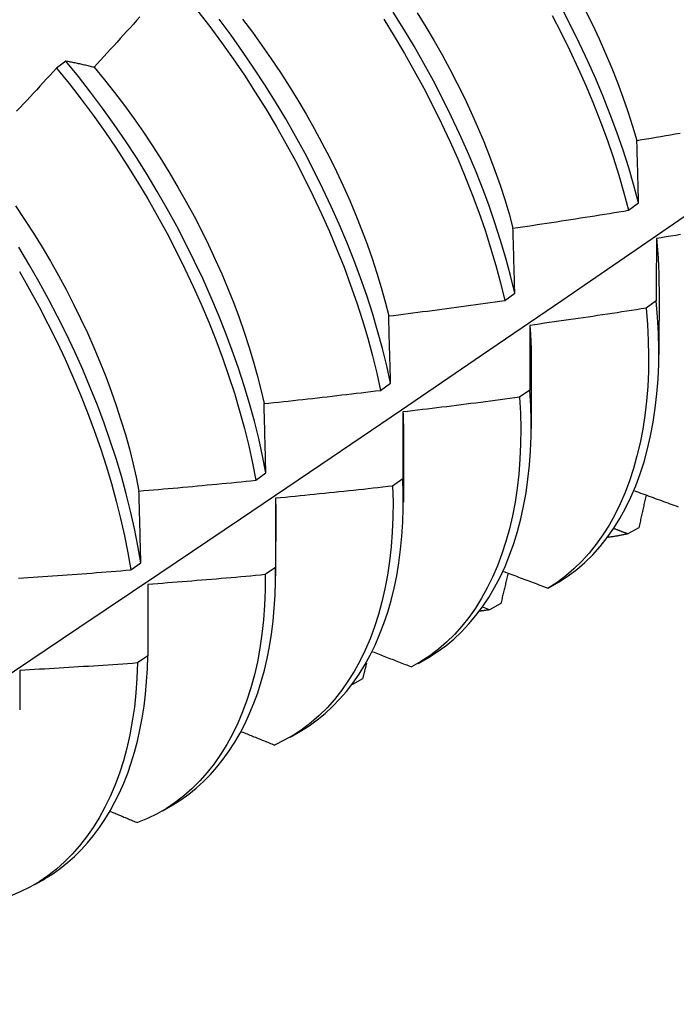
# Model space of a CAD drawing. Header units: inches. Extents: x 17 to 237, y 17 to 149.
# Tile 107 of 115: x 212.348 to 212.527, y 103.145 to 103.413. Entities that reach past the tile are written whole.
import ezdxf

# ---------------------------------------------------------------- set-up
doc = ezdxf.new("R2010")
doc.units = ezdxf.units.IN
doc.header["$MEASUREMENT"] = 0
doc.layers.add('Visible Edges(ANSI)', color=7, linetype='Continuous', lineweight=25)

msp = doc.modelspace()

# ---------------------------------------------------------------- linework, layer by layer
at = {"layer": 'Visible Edges(ANSI)'}
for p, q in [((212.3608, 103.40171), (212.35825, 103.39977)), ((212.51404, 103.36111), (212.51676, 103.36309)), ((212.48031, 103.33656), (212.48304, 103.33854)), ((212.52232, 103.34028), (212.5223, 103.32179)), ((212.52156, 103.33639), (212.51878, 103.33442)), ((212.48753, 103.32019), (212.4875, 103.3017)), ((212.44647, 103.31204), (212.44921, 103.31402)), ((212.48712, 103.31212), (212.48433, 103.31017)), ((212.45273, 103.3001), (212.4527, 103.28161)), ((212.41252, 103.28757), (212.41526, 103.28954)), ((212.45256, 103.28792), (212.44977, 103.28597)), ((212.41793, 103.28001), (212.41791, 103.26152)), ((212.51682, 103.27464), (212.51379, 103.27296)), ((212.37844, 103.26313), (212.3812, 103.26511)), ((212.41789, 103.26379), (212.41508, 103.26185)), ((212.38313, 103.25918), (212.38309, 103.23974)), ((212.49212, 103.25816), (212.49513, 103.2599)), ((212.4762, 103.2523), (212.47438, 103.25301)), ((212.47924, 103.25396), (212.4762, 103.2523)), ((212.38309, 103.23974), (212.38028, 103.2378)), ((212.45669, 103.2377), (212.45951, 103.23932)), ((212.44159, 103.23344), (212.43888, 103.23197)), ((212.4219, 103.21761), (212.42471, 103.21923)), ((212.3871, 103.19752), (212.38991, 103.19914)), ((212.3523, 103.17743), (212.35511, 103.17905))]:
    msp.add_line(p, q, dxfattribs=at)
at = {"layer": 'Visible Edges(ANSI)', "flags": 128}
for points in [[(212.38095, 103.41379), (212.38006, 103.4128), (212.37917, 103.41181), (212.37828, 103.41082), (212.37739, 103.40984), (212.3765, 103.40885), (212.37561, 103.40787), (212.37472, 103.40688), (212.37383, 103.4059), (212.37293, 103.40492), (212.37204, 103.40394), (212.37114, 103.40296), (212.37025, 103.40198), (212.36935, 103.401), (212.36846, 103.40002)], [(212.39665, 103.41542), (212.39997, 103.41114), (212.4032, 103.40678), (212.40635, 103.40235), (212.40941, 103.39785), (212.41238, 103.39329), (212.41526, 103.38867), (212.41805, 103.384), (212.42073, 103.37929), (212.42331, 103.37454), (212.42579, 103.36976), (212.42817, 103.36496), (212.43043, 103.36013), (212.43258, 103.35529), (212.43462, 103.35044), (212.43654, 103.34558), (212.43834, 103.34073), (212.44002, 103.33589), (212.44157, 103.33107), (212.44299, 103.32627), (212.44429, 103.32149), (212.44545, 103.31675), (212.44647, 103.31204)], [(212.48304, 103.33854), (212.48189, 103.34328), (212.48059, 103.34806), (212.47917, 103.35287), (212.47762, 103.35769), (212.47594, 103.36253), (212.47413, 103.36738), (212.47221, 103.37223), (212.47017, 103.37708), (212.46801, 103.38192), (212.46574, 103.38675), (212.46337, 103.39155), (212.46088, 103.39633), (212.45829, 103.40108), (212.4556, 103.40579), (212.45282, 103.41045), (212.44994, 103.41507)], [(212.45648, 103.41489), (212.45882, 103.41109), (212.46108, 103.40726), (212.46326, 103.4034), (212.46537, 103.39951), (212.46739, 103.3956), (212.46932, 103.39167), (212.47117, 103.38772), (212.47293, 103.38377), (212.47459, 103.37981), (212.47617, 103.37585), (212.47764, 103.37189), (212.47902, 103.36794), (212.4803, 103.36401), (212.48148, 103.36009), (212.48255, 103.35619)], [(212.49321, 103.41415), (212.49569, 103.40937), (212.49805, 103.40456), (212.50031, 103.39973), (212.50245, 103.39489), (212.50448, 103.39004), (212.50639, 103.38519), (212.50817, 103.38034), (212.50983, 103.37551), (212.51137, 103.37068), (212.51277, 103.36588), (212.51404, 103.36111)], [(212.51676, 103.36309), (212.51548, 103.36787), (212.51407, 103.37267), (212.51252, 103.3775), (212.51085, 103.38234), (212.50906, 103.38718), (212.50714, 103.39203), (212.50511, 103.39688), (212.50295, 103.40172), (212.50069, 103.40655), (212.49832, 103.41136), (212.49583, 103.41614)], [(212.50223, 103.41561), (212.50416, 103.41168), (212.50601, 103.40774), (212.50777, 103.40379), (212.50943, 103.39983), (212.511, 103.39587), (212.51248, 103.39191), (212.51385, 103.38796), (212.51513, 103.38403), (212.5163, 103.38011)], [(212.44921, 103.31402), (212.44818, 103.31873), (212.44701, 103.32348), (212.4457, 103.32825), (212.44427, 103.33306), (212.44271, 103.33789), (212.44102, 103.34273), (212.43921, 103.34758), (212.43728, 103.35243), (212.43523, 103.35728), (212.43307, 103.36212), (212.4308, 103.36694), (212.42842, 103.37175), (212.42593, 103.37653), (212.42334, 103.38127), (212.42065, 103.38598), (212.41786, 103.39065), (212.41497, 103.39526), (212.41199, 103.39982), (212.40892, 103.40431), (212.40577, 103.40874), (212.40253, 103.41309)], [(212.40888, 103.41315), (212.41157, 103.4096), (212.41419, 103.406), (212.41674, 103.40234), (212.41923, 103.39863), (212.42164, 103.39487), (212.42398, 103.39108), (212.42624, 103.38725), (212.42842, 103.38339), (212.43053, 103.3795), (212.43255, 103.37559), (212.43448, 103.37165), (212.43633, 103.36771), (212.43809, 103.36375), (212.43975, 103.35979), (212.44133, 103.35583), (212.44281, 103.35188), (212.44419, 103.34793), (212.44547, 103.34399), (212.44665, 103.34007), (212.44773, 103.33618), (212.4487, 103.3323)], [(212.44735, 103.4131), (212.45022, 103.40848), (212.453, 103.40381), (212.45568, 103.3991), (212.45826, 103.39435), (212.46074, 103.38956), (212.46311, 103.38476), (212.46537, 103.37993), (212.46752, 103.37509), (212.46955, 103.37024), (212.47146, 103.36539), (212.47326, 103.36054), (212.47493, 103.3557), (212.47647, 103.35088), (212.47788, 103.34607), (212.47917, 103.3413), (212.48031, 103.33656)], [(212.36846, 103.40002), (212.36813, 103.4001), (212.3678, 103.40018), (212.36747, 103.40026), (212.36715, 103.40034), (212.36683, 103.40041), (212.3665, 103.40049), (212.36618, 103.40057), (212.36586, 103.40064), (212.36553, 103.40071), (212.36521, 103.40079), (212.36489, 103.40086), (212.36457, 103.40093), (212.36426, 103.401), (212.36394, 103.40107), (212.36362, 103.40114), (212.36331, 103.4012), (212.36299, 103.40127), (212.36268, 103.40133), (212.36236, 103.4014), (212.36205, 103.40146), (212.36174, 103.40153), (212.36142, 103.40159), (212.36111, 103.40165), (212.3608, 103.40171)], [(212.41526, 103.28954), (212.41435, 103.29421), (212.41331, 103.29892), (212.41212, 103.30367), (212.41081, 103.30845), (212.40937, 103.31325), (212.4078, 103.31808), (212.4061, 103.32292), (212.40429, 103.32777), (212.40235, 103.33263), (212.4003, 103.33748), (212.39814, 103.34232), (212.39586, 103.34714), (212.39348, 103.35195), (212.39098, 103.35673), (212.38839, 103.36147), (212.38569, 103.36618), (212.3829, 103.37084), (212.38001, 103.37545), (212.37703, 103.38), (212.37395, 103.38449), (212.37079, 103.38891), (212.36754, 103.39326), (212.36421, 103.39753), (212.3608, 103.40171)], [(212.35825, 103.39977), (212.35735, 103.39879), (212.35645, 103.39782), (212.35555, 103.39685), (212.35465, 103.39587), (212.35374, 103.3949), (212.35284, 103.39393), (212.35193, 103.39296), (212.35103, 103.39199), (212.35012, 103.39102), (212.34921, 103.39005), (212.3483, 103.38908), (212.34739, 103.38812)], [(212.35825, 103.39977), (212.36166, 103.39558), (212.36498, 103.39131), (212.36822, 103.38696), (212.37138, 103.38253), (212.37445, 103.37803), (212.37742, 103.37347), (212.38031, 103.36886), (212.38309, 103.3642), (212.38578, 103.35949), (212.38837, 103.35474), (212.39085, 103.34996), (212.39323, 103.34515), (212.39549, 103.34033), (212.39765, 103.33549), (212.39969, 103.33064), (212.40162, 103.32578), (212.40342, 103.32093), (212.40511, 103.31609), (212.40667, 103.31126), (212.4081, 103.30646), (212.40941, 103.30168), (212.41058, 103.29693), (212.41161, 103.29223), (212.41252, 103.28757)], [(212.36846, 103.40002), (212.37128, 103.39661), (212.37403, 103.39313), (212.37672, 103.38958), (212.37935, 103.38598), (212.38191, 103.38232), (212.38439, 103.37861), (212.3868, 103.37486), (212.38914, 103.37107), (212.3914, 103.36724), (212.39359, 103.36337), (212.39569, 103.35948), (212.39771, 103.35557), (212.39964, 103.35164), (212.40149, 103.3477), (212.40325, 103.34374), (212.40491, 103.33978), (212.40649, 103.33582), (212.40797, 103.33186), (212.40935, 103.32791), (212.41064, 103.32397), (212.41182, 103.32006), (212.4129, 103.31616), (212.41388, 103.31229), (212.41475, 103.30844)], [(212.5163, 103.38011), (212.51761, 103.38033), (212.51892, 103.38055), (212.52022, 103.38077), (212.52153, 103.381), (212.52284, 103.38122), (212.52415, 103.38145), (212.52546, 103.38167), (212.52676, 103.3819), (212.52807, 103.38213)], [(212.51676, 103.36309), (212.51674, 103.36381), (212.51672, 103.36453), (212.5167, 103.36525), (212.51668, 103.36597), (212.51666, 103.36669), (212.51664, 103.3674), (212.51663, 103.36812), (212.51661, 103.36883), (212.51659, 103.36954), (212.51657, 103.37025), (212.51655, 103.37096), (212.51653, 103.37167), (212.51651, 103.37238), (212.51649, 103.37309), (212.51647, 103.3738), (212.51645, 103.3745), (212.51643, 103.37521), (212.51641, 103.37591), (212.51639, 103.37661), (212.51638, 103.37731), (212.51636, 103.37801), (212.51634, 103.37871), (212.51632, 103.37941), (212.5163, 103.38011)], [(212.20908, 103.14484), (212.23138, 103.1594), (212.25364, 103.174), (212.27586, 103.18863), (212.29803, 103.20329), (212.32017, 103.21798), (212.34227, 103.2327), (212.36432, 103.24745), (212.38634, 103.26223), (212.40831, 103.27703), (212.43025, 103.29186), (212.45215, 103.30671), (212.474, 103.32159), (212.49582, 103.33649), (212.51759, 103.35141), (212.53933, 103.36635)], [(212.34707, 103.3623), (212.34956, 103.3586), (212.35197, 103.35485), (212.35431, 103.35105), (212.35657, 103.34722), (212.35875, 103.34336), (212.36085, 103.33947), (212.36287, 103.33556), (212.3648, 103.33163), (212.36665, 103.32768), (212.36841, 103.32373), (212.37008, 103.31977), (212.37165, 103.3158), (212.37313, 103.31185), (212.37452, 103.3079), (212.3758, 103.30396), (212.37699, 103.30004), (212.37808, 103.29614), (212.37906, 103.29227), (212.37994, 103.28843), (212.3807, 103.28462)], [(212.48255, 103.35619), (212.48386, 103.35639), (212.48518, 103.35658), (212.48649, 103.35677), (212.48781, 103.35697), (212.48912, 103.35717), (212.49043, 103.35736), (212.49175, 103.35756), (212.49306, 103.35776), (212.49437, 103.35796), (212.49568, 103.35817), (212.497, 103.35837), (212.49831, 103.35857), (212.49962, 103.35878), (212.50093, 103.35899), (212.50225, 103.35919), (212.50356, 103.3594), (212.50487, 103.35961), (212.50618, 103.35982), (212.50749, 103.36003), (212.5088, 103.36025), (212.51011, 103.36046), (212.51142, 103.36068), (212.51273, 103.36089), (212.51404, 103.36111)], [(212.48304, 103.33854), (212.48302, 103.33929), (212.483, 103.34003), (212.48298, 103.34078), (212.48296, 103.34152), (212.48294, 103.34227), (212.48292, 103.34301), (212.4829, 103.34375), (212.48288, 103.34449), (212.48286, 103.34523), (212.48284, 103.34597), (212.48282, 103.3467), (212.4828, 103.34744), (212.48278, 103.34817), (212.48276, 103.34891), (212.48274, 103.34964), (212.48272, 103.35037), (212.48269, 103.3511), (212.48267, 103.35183), (212.48265, 103.35256), (212.48263, 103.35329), (212.48261, 103.35402), (212.48259, 103.35474), (212.48257, 103.35547), (212.48255, 103.35619)], [(212.52162, 103.35339), (212.52161, 103.35269), (212.52161, 103.35199), (212.52161, 103.35129), (212.5216, 103.35059), (212.5216, 103.34989), (212.5216, 103.34919), (212.52159, 103.34849), (212.52159, 103.34779), (212.52159, 103.34708), (212.52158, 103.34637), (212.52158, 103.34567), (212.52158, 103.34496), (212.52158, 103.34425), (212.52157, 103.34354), (212.52157, 103.34283), (212.52157, 103.34212), (212.52157, 103.34141), (212.52157, 103.34069), (212.52156, 103.33998), (212.52156, 103.33926), (212.52156, 103.33854), (212.52156, 103.33783), (212.52156, 103.33711), (212.52156, 103.33639)], [(212.52819, 103.35445), (212.52687, 103.35424), (212.52556, 103.35402), (212.52425, 103.35381), (212.52293, 103.3536), (212.52162, 103.35339)], [(212.52162, 103.35339), (212.52168, 103.35283), (212.52173, 103.35226), (212.52178, 103.35171), (212.52183, 103.35115), (212.52188, 103.35059), (212.52193, 103.35004), (212.52197, 103.34948), (212.52201, 103.34893), (212.52205, 103.34838), (212.52208, 103.34783), (212.52212, 103.34728), (212.52214, 103.34674), (212.52217, 103.34619), (212.5222, 103.34565), (212.52222, 103.34511), (212.52224, 103.34457), (212.52225, 103.34403), (212.52227, 103.34349), (212.52228, 103.34296), (212.52229, 103.34242), (212.52229, 103.34189), (212.5223, 103.34136), (212.5223, 103.34083), (212.5223, 103.34031)], [(212.3812, 103.26511), (212.38041, 103.26973), (212.37949, 103.27439), (212.37843, 103.27911), (212.37724, 103.28386), (212.37591, 103.28864), (212.37446, 103.29345), (212.37289, 103.29828), (212.37119, 103.30312), (212.36937, 103.30797), (212.36743, 103.31283), (212.36537, 103.31768), (212.3632, 103.32252), (212.36092, 103.32734), (212.35854, 103.33215), (212.35604, 103.33692), (212.35344, 103.34166), (212.35074, 103.34637), (212.34795, 103.35103)], [(212.34814, 103.34439), (212.35083, 103.33968), (212.35342, 103.33494), (212.35591, 103.33016), (212.35829, 103.32535), (212.36056, 103.32053), (212.36272, 103.31569), (212.36477, 103.31084), (212.3667, 103.30598), (212.36851, 103.30113), (212.3702, 103.29629), (212.37176, 103.29146), (212.37321, 103.28665), (212.37452, 103.28187), (212.3757, 103.27712), (212.37675, 103.27241), (212.37766, 103.26775), (212.37844, 103.26313)], [(212.4487, 103.3323), (212.45002, 103.33247), (212.45134, 103.33263), (212.45266, 103.3328), (212.45398, 103.33297), (212.45529, 103.33314), (212.45661, 103.33331), (212.45793, 103.33348), (212.45925, 103.33365), (212.46057, 103.33383), (212.46189, 103.334), (212.4632, 103.33418), (212.46452, 103.33436), (212.46584, 103.33453), (212.46715, 103.33471), (212.46847, 103.33489), (212.46979, 103.33507), (212.4711, 103.33525), (212.47242, 103.33544), (212.47374, 103.33562), (212.47505, 103.33581), (212.47637, 103.33599), (212.47768, 103.33618), (212.479, 103.33637), (212.48031, 103.33656)], [(212.49513, 103.2599), (212.49757, 103.2615), (212.49991, 103.26327), (212.50214, 103.2652), (212.50427, 103.26729), (212.50628, 103.26953), (212.50818, 103.27193), (212.50997, 103.27448), (212.51165, 103.27717), (212.51321, 103.28), (212.51465, 103.28296), (212.51597, 103.28605), (212.51717, 103.28928), (212.51825, 103.29262), (212.5192, 103.29609), (212.52003, 103.29967), (212.52073, 103.30336), (212.5213, 103.30716), (212.52175, 103.31106), (212.52205, 103.31506), (212.52223, 103.31915), (212.52227, 103.32333), (212.52217, 103.3276), (212.52193, 103.33196), (212.52156, 103.33639)], [(212.51878, 103.33442), (212.51746, 103.33422), (212.51615, 103.33401), (212.51483, 103.33381), (212.51352, 103.3336), (212.5122, 103.3334), (212.51088, 103.3332), (212.50957, 103.333), (212.50825, 103.3328), (212.50693, 103.3326), (212.50561, 103.3324), (212.5043, 103.3322), (212.50298, 103.33201), (212.50166, 103.33181), (212.50034, 103.33162), (212.49902, 103.33143), (212.4977, 103.33124), (212.49639, 103.33105), (212.49507, 103.33086), (212.49375, 103.33067), (212.49243, 103.33048), (212.49111, 103.3303), (212.48979, 103.33011), (212.48847, 103.32993), (212.48715, 103.32975)], [(212.51878, 103.33442), (212.51915, 103.33), (212.51937, 103.32565), (212.51946, 103.32139), (212.51941, 103.31721), (212.51923, 103.31312), (212.51891, 103.30913), (212.51846, 103.30524), (212.51787, 103.30145), (212.51716, 103.29777), (212.51632, 103.2942), (212.51536, 103.29074), (212.51427, 103.28741), (212.51306, 103.28419), (212.51173, 103.28111), (212.51028, 103.27815), (212.50871, 103.27533), (212.50703, 103.27266), (212.50523, 103.27012), (212.50332, 103.26773), (212.50129, 103.2655), (212.49916, 103.26342), (212.49692, 103.2615), (212.49458, 103.25975), (212.49212, 103.25816)], [(212.44921, 103.31402), (212.44919, 103.31479), (212.44917, 103.31557), (212.44915, 103.31634), (212.44913, 103.31711), (212.44911, 103.31788), (212.44909, 103.31864), (212.44907, 103.31941), (212.44904, 103.32018), (212.44902, 103.32094), (212.449, 103.32171), (212.44898, 103.32247), (212.44896, 103.32323), (212.44894, 103.324), (212.44892, 103.32476), (212.4489, 103.32551), (212.44887, 103.32627), (212.44885, 103.32703), (212.44883, 103.32779), (212.44881, 103.32854), (212.44879, 103.3293), (212.44877, 103.33005), (212.44874, 103.3308), (212.44872, 103.33155), (212.4487, 103.3323)], [(212.48715, 103.32975), (212.48715, 103.32903), (212.48714, 103.3283), (212.48714, 103.32758), (212.48714, 103.32685), (212.48714, 103.32612), (212.48714, 103.3254), (212.48713, 103.32467), (212.48713, 103.32394), (212.48713, 103.32321), (212.48713, 103.32248), (212.48713, 103.32174), (212.48713, 103.32101), (212.48713, 103.32027), (212.48713, 103.31954), (212.48713, 103.3188), (212.48712, 103.31806), (212.48712, 103.31732), (212.48712, 103.31658), (212.48712, 103.31584), (212.48712, 103.3151), (212.48712, 103.31436), (212.48712, 103.31361), (212.48712, 103.31287), (212.48712, 103.31212)], [(212.48715, 103.32975), (212.48718, 103.32934), (212.48721, 103.32894), (212.48724, 103.32853), (212.48726, 103.32813), (212.48729, 103.32772), (212.48731, 103.32732), (212.48734, 103.32692), (212.48736, 103.32651), (212.48738, 103.32611), (212.4874, 103.32571), (212.48741, 103.32531), (212.48743, 103.32492), (212.48744, 103.32452), (212.48746, 103.32412), (212.48747, 103.32373), (212.48748, 103.32333), (212.48749, 103.32294), (212.4875, 103.32255), (212.4875, 103.32215), (212.48751, 103.32176), (212.48751, 103.32137), (212.48751, 103.32098), (212.48751, 103.32059), (212.48751, 103.32021)], [(212.41475, 103.30844), (212.41608, 103.30858), (212.4174, 103.30872), (212.41872, 103.30886), (212.42004, 103.309), (212.42137, 103.30914), (212.42269, 103.30929), (212.42401, 103.30943), (212.42534, 103.30958), (212.42666, 103.30972), (212.42798, 103.30987), (212.4293, 103.31002), (212.43062, 103.31017), (212.43195, 103.31032), (212.43327, 103.31047), (212.43459, 103.31062), (212.43591, 103.31078), (212.43723, 103.31093), (212.43855, 103.31109), (212.43987, 103.31124), (212.44119, 103.3114), (212.44251, 103.31156), (212.44383, 103.31172), (212.44515, 103.31188), (212.44647, 103.31204)], [(212.4595, 103.23932), (212.46191, 103.24083), (212.46423, 103.2425), (212.46644, 103.24432), (212.46855, 103.2463), (212.47056, 103.24842), (212.47247, 103.25069), (212.47427, 103.2531), (212.47596, 103.25564), (212.47755, 103.25832), (212.47902, 103.26113), (212.48038, 103.26407), (212.48163, 103.26713), (212.48276, 103.27031), (212.48377, 103.27361), (212.48467, 103.27702), (212.48544, 103.28053), (212.4861, 103.28415), (212.48663, 103.28787), (212.48703, 103.29169), (212.48731, 103.29561), (212.48746, 103.29961), (212.48748, 103.3037), (212.48737, 103.30787), (212.48712, 103.31212)], [(212.48433, 103.31017), (212.48301, 103.30999), (212.48169, 103.30981), (212.48037, 103.30963), (212.47905, 103.30946), (212.47773, 103.30928), (212.4764, 103.30911), (212.47508, 103.30893), (212.47376, 103.30876), (212.47244, 103.30859), (212.47111, 103.30842), (212.46979, 103.30825), (212.46847, 103.30809), (212.46714, 103.30792), (212.46582, 103.30776), (212.4645, 103.30759), (212.46317, 103.30743), (212.46185, 103.30727), (212.46052, 103.30711), (212.4592, 103.30695), (212.45788, 103.30679), (212.45655, 103.30663), (212.45523, 103.30648), (212.4539, 103.30632), (212.45258, 103.30617)], [(212.48433, 103.31017), (212.48457, 103.30581), (212.48467, 103.30154), (212.48463, 103.29735), (212.48446, 103.29326), (212.48415, 103.28926), (212.4837, 103.28537), (212.48313, 103.28157), (212.48242, 103.27788), (212.48159, 103.27431), (212.48063, 103.27085), (212.47955, 103.26751), (212.47834, 103.26429), (212.47701, 103.2612), (212.47556, 103.25824), (212.474, 103.25542), (212.47232, 103.25274), (212.47053, 103.25019), (212.46862, 103.2478), (212.4666, 103.24556), (212.46448, 103.24347), (212.46225, 103.24154), (212.45991, 103.23977), (212.45747, 103.23816), (212.45493, 103.23673)], [(212.41526, 103.28954), (212.41524, 103.29034), (212.41522, 103.29114), (212.4152, 103.29193), (212.41518, 103.29273), (212.41516, 103.29353), (212.41514, 103.29432), (212.41512, 103.29511), (212.4151, 103.2959), (212.41508, 103.2967), (212.41506, 103.29749), (212.41503, 103.29828), (212.41501, 103.29906), (212.41499, 103.29985), (212.41497, 103.30064), (212.41495, 103.30142), (212.41493, 103.30221), (212.41491, 103.30299), (212.41488, 103.30377), (212.41486, 103.30455), (212.41484, 103.30533), (212.41482, 103.30611), (212.4148, 103.30689), (212.41477, 103.30767), (212.41475, 103.30844)], [(212.45258, 103.30617), (212.45257, 103.30542), (212.45257, 103.30467), (212.45257, 103.30392), (212.45257, 103.30317), (212.45257, 103.30241), (212.45257, 103.30166), (212.45257, 103.3009), (212.45257, 103.30015), (212.45257, 103.29939), (212.45257, 103.29863), (212.45257, 103.29788), (212.45257, 103.29712), (212.45257, 103.29636), (212.45257, 103.29559), (212.45256, 103.29483), (212.45256, 103.29407), (212.45256, 103.2933), (212.45256, 103.29254), (212.45256, 103.29177), (212.45256, 103.291), (212.45256, 103.29024), (212.45256, 103.28947), (212.45256, 103.2887), (212.45256, 103.28792)], [(212.45258, 103.30617), (212.45259, 103.30591), (212.4526, 103.30565), (212.45261, 103.3054), (212.45262, 103.30514), (212.45263, 103.30489), (212.45264, 103.30463), (212.45265, 103.30438), (212.45266, 103.30412), (212.45267, 103.30387), (212.45268, 103.30362), (212.45268, 103.30336), (212.45269, 103.30311), (212.4527, 103.30286), (212.4527, 103.30261), (212.45271, 103.30235), (212.45271, 103.3021), (212.45271, 103.30185), (212.45272, 103.3016), (212.45272, 103.30135), (212.45272, 103.3011), (212.45272, 103.30085), (212.45272, 103.3006), (212.45272, 103.30036), (212.45272, 103.30011)], [(212.3807, 103.28462), (212.38203, 103.28473), (212.38336, 103.28484), (212.38468, 103.28496), (212.38601, 103.28507), (212.38734, 103.28518), (212.38866, 103.2853), (212.38999, 103.28542), (212.39132, 103.28554), (212.39264, 103.28566), (212.39397, 103.28578), (212.39529, 103.2859), (212.39662, 103.28602), (212.39794, 103.28614), (212.39927, 103.28627), (212.40059, 103.28639), (212.40192, 103.28652), (212.40324, 103.28665), (212.40457, 103.28677), (212.40589, 103.2869), (212.40722, 103.28703), (212.40854, 103.28716), (212.40987, 103.2873), (212.41119, 103.28743), (212.41252, 103.28757)], [(212.4247, 103.21924), (212.42701, 103.22069), (212.42923, 103.22228), (212.43137, 103.22402), (212.43341, 103.2259), (212.43535, 103.22791), (212.43721, 103.23005), (212.43896, 103.23233), (212.44062, 103.23473), (212.44218, 103.23726), (212.44364, 103.23991), (212.44499, 103.24267), (212.44624, 103.24555), (212.44739, 103.24854), (212.44843, 103.25164), (212.44935, 103.25485), (212.45017, 103.25816), (212.45088, 103.26156), (212.45147, 103.26507), (212.45195, 103.26866), (212.45231, 103.27235), (212.45256, 103.27612), (212.45268, 103.27997), (212.45268, 103.28391), (212.45256, 103.28792)], [(212.44977, 103.28597), (212.44988, 103.28169), (212.44985, 103.2775), (212.44969, 103.2734), (212.44939, 103.26939), (212.44895, 103.26549), (212.44838, 103.26169), (212.44768, 103.258), (212.44686, 103.25442), (212.4459, 103.25096), (212.44482, 103.24761), (212.44362, 103.24439), (212.44229, 103.2413), (212.44085, 103.23833), (212.43929, 103.23551), (212.43762, 103.23282), (212.43583, 103.23027), (212.43393, 103.22786), (212.43191, 103.22561), (212.4298, 103.22351), (212.42757, 103.22157), (212.42524, 103.21979), (212.42281, 103.21817), (212.42028, 103.21673), (212.41765, 103.21545)], [(212.44977, 103.28597), (212.44844, 103.28582), (212.44711, 103.28567), (212.44579, 103.28552), (212.44446, 103.28537), (212.44314, 103.28523), (212.44181, 103.28508), (212.44048, 103.28494), (212.43916, 103.28479), (212.43783, 103.28465), (212.4365, 103.28451), (212.43517, 103.28437), (212.43385, 103.28423), (212.43252, 103.28409), (212.43119, 103.28395), (212.42986, 103.28382), (212.42853, 103.28368), (212.4272, 103.28355), (212.42588, 103.28342), (212.42455, 103.28328), (212.42322, 103.28315), (212.42189, 103.28302), (212.42056, 103.2829), (212.41923, 103.28277), (212.4179, 103.28264)], [(212.3812, 103.26511), (212.38118, 103.26593), (212.38116, 103.26675), (212.38114, 103.26758), (212.38112, 103.2684), (212.3811, 103.26922), (212.38108, 103.27004), (212.38106, 103.27086), (212.38104, 103.27167), (212.38102, 103.27249), (212.381, 103.2733), (212.38098, 103.27412), (212.38096, 103.27493), (212.38094, 103.27574), (212.38092, 103.27656), (212.3809, 103.27737), (212.38088, 103.27818), (212.38085, 103.27899), (212.38083, 103.27979), (212.38081, 103.2806), (212.38079, 103.28141), (212.38077, 103.28221), (212.38075, 103.28301), (212.38073, 103.28382), (212.3807, 103.28462)], [(212.4179, 103.28264), (212.4179, 103.28187), (212.4179, 103.28109), (212.4179, 103.28032), (212.4179, 103.27954), (212.4179, 103.27876), (212.4179, 103.27798), (212.4179, 103.2772), (212.4179, 103.27642), (212.4179, 103.27564), (212.41789, 103.27486), (212.41789, 103.27407), (212.41789, 103.27329), (212.41789, 103.2725), (212.41789, 103.27172), (212.41789, 103.27093), (212.41789, 103.27014), (212.41789, 103.26935), (212.41789, 103.26856), (212.41789, 103.26777), (212.41789, 103.26697), (212.41789, 103.26618), (212.41789, 103.26539), (212.41789, 103.26459), (212.41789, 103.26379)], [(212.4179, 103.28264), (212.4179, 103.28253), (212.41791, 103.28242), (212.41791, 103.28231), (212.41791, 103.2822), (212.41791, 103.28209), (212.41791, 103.28198), (212.41792, 103.28187), (212.41792, 103.28176), (212.41792, 103.28165), (212.41792, 103.28154), (212.41792, 103.28143), (212.41792, 103.28132), (212.41792, 103.28121), (212.41792, 103.2811), (212.41793, 103.28099), (212.41793, 103.28088), (212.41793, 103.28077), (212.41793, 103.28066), (212.41793, 103.28056), (212.41793, 103.28045), (212.41793, 103.28034), (212.41793, 103.28023), (212.41793, 103.28012), (212.41793, 103.28001)], [(212.5156, 103.2847), (212.51617, 103.2845), (212.51673, 103.28429), (212.5173, 103.28408), (212.51787, 103.28387), (212.51843, 103.28367), (212.519, 103.28346), (212.51957, 103.28325), (212.52014, 103.28304), (212.5207, 103.28284), (212.52127, 103.28263), (212.52184, 103.28242), (212.52241, 103.28222), (212.52297, 103.28201), (212.52354, 103.2818), (212.52411, 103.28159), (212.52468, 103.28139), (212.52525, 103.28118), (212.52582, 103.28097), (212.52639, 103.28077), (212.52696, 103.28056), (212.52753, 103.28036)], [(212.5188, 103.28353), (212.51872, 103.28316), (212.51863, 103.28279), (212.51855, 103.28242), (212.51847, 103.28205), (212.51839, 103.28168), (212.51831, 103.28131), (212.51822, 103.28094), (212.51814, 103.28057), (212.51806, 103.2802), (212.51798, 103.27983), (212.5179, 103.27946), (212.51781, 103.27909), (212.51773, 103.27871), (212.51765, 103.27834), (212.51757, 103.27797), (212.51748, 103.2776), (212.5174, 103.27723), (212.51732, 103.27686), (212.51724, 103.27649), (212.51715, 103.27612), (212.51707, 103.27575), (212.51699, 103.27538), (212.5169, 103.27501), (212.51682, 103.27464)], [(212.51379, 103.27296), (212.51363, 103.27302), (212.51348, 103.27308), (212.51332, 103.27314), (212.51316, 103.2732), (212.51301, 103.27325), (212.51285, 103.27331), (212.5127, 103.27337), (212.51254, 103.27343), (212.51239, 103.27349), (212.51223, 103.27355), (212.51208, 103.27361), (212.51192, 103.27367), (212.51177, 103.27373), (212.51161, 103.27379), (212.51146, 103.27384), (212.5113, 103.2739), (212.51114, 103.27396), (212.51099, 103.27402), (212.51083, 103.27408), (212.51068, 103.27414), (212.51052, 103.2742), (212.51037, 103.27426), (212.51021, 103.27432), (212.51006, 103.27438)], [(212.51379, 103.27296), (212.51357, 103.27291), (212.51334, 103.27286), (212.51312, 103.27281), (212.5129, 103.27276), (212.51268, 103.27271), (212.51245, 103.27267), (212.51223, 103.27262), (212.51201, 103.27258), (212.51178, 103.27253), (212.51156, 103.27249), (212.51133, 103.27245), (212.51111, 103.27241), (212.51088, 103.27237), (212.51065, 103.27233), (212.51043, 103.2723), (212.5102, 103.27226), (212.50997, 103.27223), (212.50974, 103.27219), (212.50951, 103.27216), (212.50928, 103.27213), (212.50905, 103.2721), (212.50882, 103.27207), (212.50859, 103.27204), (212.50836, 103.27201)], [(212.38989, 103.19916), (212.39211, 103.20055), (212.39424, 103.20207), (212.39629, 103.20372), (212.39826, 103.2055), (212.40014, 103.2074), (212.40194, 103.20943), (212.40365, 103.21157), (212.40527, 103.21383), (212.4068, 103.21621), (212.40824, 103.2187), (212.40958, 103.22129), (212.41083, 103.224), (212.41199, 103.22681), (212.41304, 103.22971), (212.414, 103.23272), (212.41485, 103.23582), (212.4156, 103.23902), (212.41625, 103.24231), (212.4168, 103.24568), (212.41723, 103.24915), (212.41756, 103.25269), (212.41778, 103.25631), (212.41789, 103.26002), (212.41789, 103.26379)], [(212.34789, 103.26092), (212.34922, 103.261), (212.35054, 103.26109), (212.35187, 103.26118), (212.3532, 103.26126), (212.35453, 103.26135), (212.35586, 103.26144), (212.35719, 103.26154), (212.35852, 103.26163), (212.35985, 103.26172), (212.36118, 103.26182), (212.36251, 103.26191), (212.36383, 103.26201), (212.36516, 103.2621), (212.36649, 103.2622), (212.36782, 103.2623), (212.36915, 103.2624), (212.37047, 103.2625), (212.3718, 103.26261), (212.37313, 103.26271), (212.37446, 103.26282), (212.37578, 103.26292), (212.37711, 103.26303), (212.37844, 103.26313)], [(212.41508, 103.26185), (212.41507, 103.25764), (212.41492, 103.25353), (212.41462, 103.24952), (212.4142, 103.24561), (212.41364, 103.24181), (212.41295, 103.23811), (212.41212, 103.23453), (212.41117, 103.23106), (212.4101, 103.22771), (212.4089, 103.22448), (212.40758, 103.22139), (212.40614, 103.21842), (212.40459, 103.21559), (212.40291, 103.21289), (212.40113, 103.21034), (212.39923, 103.20793), (212.39723, 103.20567), (212.39511, 103.20356), (212.39289, 103.20161), (212.39057, 103.19982), (212.38815, 103.19819), (212.38563, 103.19673), (212.38301, 103.19543), (212.38029, 103.19432)], [(212.41508, 103.26185), (212.41375, 103.26172), (212.41242, 103.2616), (212.41109, 103.26148), (212.40976, 103.26136), (212.40843, 103.26124), (212.4071, 103.26112), (212.40577, 103.26101), (212.40444, 103.26089), (212.40311, 103.26077), (212.40178, 103.26066), (212.40044, 103.26055), (212.39911, 103.26044), (212.39778, 103.26033), (212.39645, 103.26022), (212.39512, 103.26011), (212.39379, 103.26), (212.39245, 103.25989), (212.39112, 103.25979), (212.38979, 103.25969), (212.38846, 103.25958), (212.38712, 103.25948), (212.38579, 103.25938), (212.38446, 103.25928), (212.38313, 103.25918)], [(212.4812, 103.26228), (212.48112, 103.26193), (212.48104, 103.26159), (212.48096, 103.26124), (212.48088, 103.26089), (212.4808, 103.26055), (212.48072, 103.2602), (212.48063, 103.25985), (212.48055, 103.25951), (212.48047, 103.25916), (212.48039, 103.25881), (212.48031, 103.25847), (212.48023, 103.25812), (212.48014, 103.25777), (212.48006, 103.25743), (212.47998, 103.25708), (212.4799, 103.25673), (212.47982, 103.25639), (212.47973, 103.25604), (212.47965, 103.2557), (212.47957, 103.25535), (212.47949, 103.255), (212.47941, 103.25465), (212.47932, 103.25431), (212.47924, 103.25396)], [(212.47998, 103.26275), (212.48048, 103.26255), (212.48099, 103.26236), (212.48149, 103.26217), (212.482, 103.26198), (212.4825, 103.26179), (212.48301, 103.2616), (212.48351, 103.2614), (212.48402, 103.26121), (212.48452, 103.26102), (212.48503, 103.26083), (212.48554, 103.26064), (212.48604, 103.26045), (212.48655, 103.26026), (212.48705, 103.26007), (212.48756, 103.25988), (212.48807, 103.25969), (212.48857, 103.2595), (212.48908, 103.25931), (212.48959, 103.25911), (212.49009, 103.25892), (212.4906, 103.25873), (212.49111, 103.25854), (212.49162, 103.25835), (212.49212, 103.25816)], [(212.4762, 103.2523), (212.47609, 103.25228), (212.47598, 103.25226), (212.47587, 103.25224), (212.47577, 103.25222), (212.47566, 103.25221), (212.47555, 103.25219), (212.47544, 103.25217), (212.47533, 103.25215), (212.47522, 103.25214), (212.47511, 103.25212), (212.475, 103.2521), (212.47489, 103.25209), (212.47478, 103.25207), (212.47467, 103.25205), (212.47456, 103.25204), (212.47445, 103.25202), (212.47434, 103.25201), (212.47423, 103.25199), (212.47412, 103.25198), (212.47401, 103.25196), (212.4739, 103.25195), (212.47379, 103.25194), (212.47368, 103.25192), (212.47356, 103.25191)], [(212.35508, 103.17909), (212.3572, 103.18041), (212.35924, 103.18186), (212.36121, 103.18343), (212.36311, 103.18511), (212.36493, 103.1869), (212.36667, 103.18881), (212.36833, 103.19083), (212.36991, 103.19295), (212.37141, 103.19518), (212.37282, 103.19751), (212.37415, 103.19994), (212.3754, 103.20247), (212.37655, 103.2051), (212.37762, 103.20782), (212.3786, 103.21064), (212.37948, 103.21354), (212.38027, 103.21653), (212.38097, 103.21961), (212.38157, 103.22277), (212.38208, 103.22601), (212.38248, 103.22933), (212.38279, 103.23272), (212.38299, 103.23619), (212.38309, 103.23974)], [(212.44432, 103.24087), (212.44476, 103.2407), (212.44521, 103.24052), (212.44565, 103.24035), (212.44609, 103.24018), (212.44653, 103.24), (212.44697, 103.23983), (212.44741, 103.23966), (212.44785, 103.23949), (212.44829, 103.23931), (212.44874, 103.23914), (212.44918, 103.23897), (212.44962, 103.2388), (212.45006, 103.23863), (212.4505, 103.23845), (212.45095, 103.23828), (212.45139, 103.23811), (212.45183, 103.23794), (212.45227, 103.23776), (212.45271, 103.23759), (212.45316, 103.23742), (212.4536, 103.23725), (212.45404, 103.23708), (212.45449, 103.23691), (212.45493, 103.23673)], [(212.38028, 103.2378), (212.38014, 103.23367), (212.37986, 103.22965), (212.37944, 103.22573), (212.37889, 103.22192), (212.37821, 103.21822), (212.37739, 103.21463), (212.37645, 103.21116), (212.37538, 103.2078), (212.37419, 103.20458), (212.37287, 103.20147), (212.37144, 103.1985), (212.36988, 103.19566), (212.36821, 103.19296), (212.36643, 103.19041), (212.36454, 103.18799), (212.36254, 103.18572), (212.36043, 103.18361), (212.35822, 103.18165), (212.3559, 103.17985), (212.35348, 103.17821), (212.35097, 103.17673), (212.34836, 103.17543), (212.34566, 103.17429)], [(212.38028, 103.2378), (212.37894, 103.2377), (212.37761, 103.2376), (212.37628, 103.23751), (212.37494, 103.23742), (212.37361, 103.23733), (212.37228, 103.23724), (212.37094, 103.23715), (212.36961, 103.23706), (212.36827, 103.23697), (212.36694, 103.23688), (212.36561, 103.2368), (212.36427, 103.23671), (212.36294, 103.23663), (212.3616, 103.23655), (212.36027, 103.23647), (212.35893, 103.23639), (212.3576, 103.23631), (212.35626, 103.23623), (212.35493, 103.23615), (212.35359, 103.23608), (212.35226, 103.236), (212.35092, 103.23593), (212.34959, 103.23586), (212.34825, 103.23579)], [(212.44269, 103.23779), (212.44264, 103.23761), (212.4426, 103.23743), (212.44255, 103.23725), (212.4425, 103.23707), (212.44246, 103.23688), (212.44241, 103.2367), (212.44237, 103.23652), (212.44232, 103.23634), (212.44228, 103.23616), (212.44223, 103.23598), (212.44219, 103.2358), (212.44214, 103.23562), (212.4421, 103.23543), (212.44205, 103.23525), (212.442, 103.23507), (212.44196, 103.23489), (212.44191, 103.23471), (212.44187, 103.23453), (212.44182, 103.23435), (212.44178, 103.23417), (212.44173, 103.23398), (212.44169, 103.2338), (212.44164, 103.23362), (212.44159, 103.23344)], [(212.34825, 103.23579), (212.34825, 103.23496), (212.34825, 103.23414), (212.34824, 103.23331), (212.34824, 103.23249), (212.34824, 103.23166), (212.34823, 103.23083), (212.34823, 103.23), (212.34823, 103.22917), (212.34823, 103.22834), (212.34822, 103.22751), (212.34822, 103.22667), (212.34822, 103.22584), (212.34821, 103.225)], [(212.40865, 103.21907), (212.40902, 103.21892), (212.4094, 103.21877), (212.40977, 103.21862), (212.41014, 103.21847), (212.41052, 103.21832), (212.41089, 103.21817), (212.41127, 103.21802), (212.41164, 103.21786), (212.41202, 103.21771), (212.41239, 103.21756), (212.41277, 103.21741), (212.41314, 103.21726), (212.41352, 103.21711), (212.41389, 103.21696), (212.41427, 103.21681), (212.41464, 103.21666), (212.41502, 103.21651), (212.4154, 103.21636), (212.41577, 103.2162), (212.41615, 103.21605), (212.41652, 103.2159), (212.4169, 103.21575), (212.41728, 103.2156), (212.41765, 103.21545)], [(212.37295, 103.19736), (212.37325, 103.19723), (212.37356, 103.19711), (212.37386, 103.19698), (212.37417, 103.19685), (212.37448, 103.19673), (212.37478, 103.1966), (212.37509, 103.19647), (212.37539, 103.19635), (212.3757, 103.19622), (212.37601, 103.19609), (212.37631, 103.19597), (212.37662, 103.19584), (212.37692, 103.19571), (212.37723, 103.19558), (212.37754, 103.19546), (212.37784, 103.19533), (212.37815, 103.1952), (212.37845, 103.19508), (212.37876, 103.19495), (212.37907, 103.19482), (212.37937, 103.1947), (212.37968, 103.19457), (212.37999, 103.19444), (212.38029, 103.19432)]]:
    msp.add_lwpolyline(points, dxfattribs=at)

doc.saveas('drawing.dxf')
